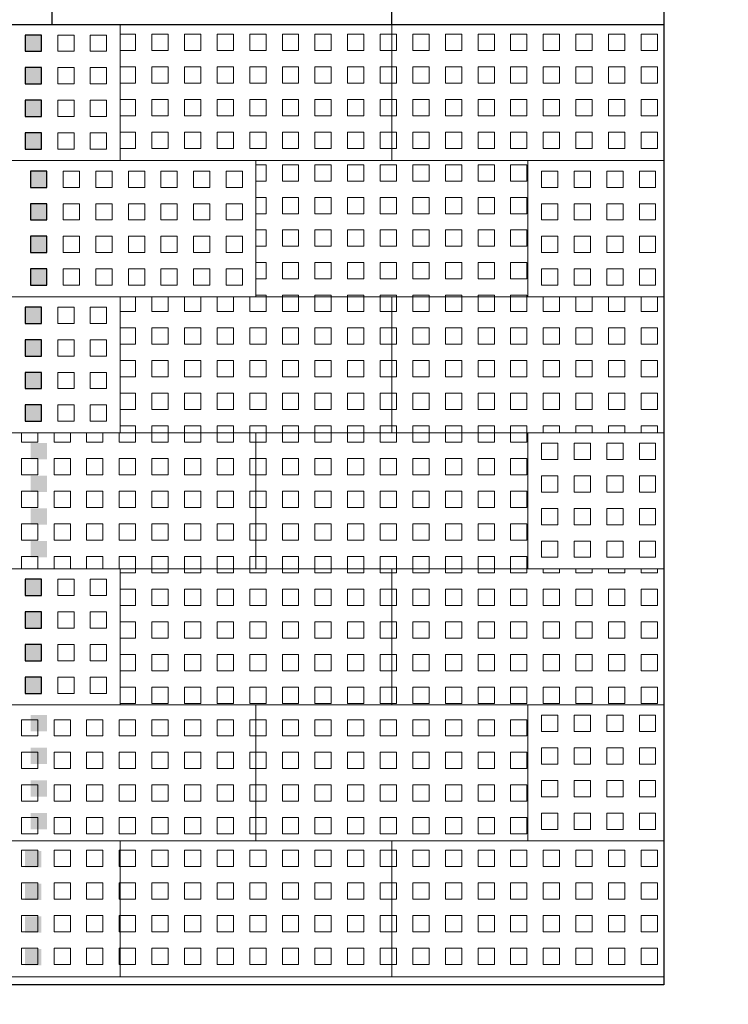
# Model space of a CAD drawing. Header units: metres. Extents: x -890 to 5635, y -951 to 6976.
# Tile 43 of 58: x 51.78 to 53.86, y 12.88 to 15.78. Entities that reach past the tile are written whole.
import ezdxf

# ---------------------------------------------------------------- set-up
doc = ezdxf.new("R2010")
doc.units = ezdxf.units.M
for name, color, linetype, lineweight in [('N-WE-VH-KANTOPSLUITING_OPSLUITBAND_120X250-G', 3, 'Continuous', 25), ('N-WE-VH-KANTOPSLUITING_OPSLUITBAND_120X250-S', 3, 'Continuous', 25), ('N-WE-VH-VERHARDING_TEGEL_GRAS-A', 11, 'Continuous', 13), ('N-WE-VH-VERHARDING_TEGEL_GRAS-A2', 252, 'Continuous', 25), ('N-WE-VH-VERHARDING_TEGEL_GRAS-G', 70, 'Continuous', 15)]:
    doc.layers.add(name, color=color, linetype=linetype, lineweight=lineweight)
doc.layers.add('TL00_HULPLAAG', color=211, linetype='Continuous', plot=False)

# ---------------------------------------------------------------- blocks, each defined once
blk = doc.blocks.new('SVH-OPSLUITBAND_120X250_L1000_HD-MM')
for p, q in [((0, 120), (1000, 120)), ((0, 0), (0, 120)), ((1000, 0), (1000, 120)), ((0, 0), (1000, 0))]:
    blk.add_line(p, q)
blk = doc.blocks.new('TTE tegel')
at = {"layer": 'N-WE-VH-VERHARDING_TEGEL_GRAS-A'}
h = blk.add_hatch(dxfattribs=at)
h.set_pattern_fill('AVH-GRASTEGEL', color=256, scale=0.12, pattern_type=2)
h.set_pattern_definition([(0, (61.35034, 14.72604), (0, 0.048), [0.048, -0.048]), (90, (61.35034, 14.72604), (-0.048, 3e-18), [0.048, -0.048])])
h.paths.add_polyline_path([(61.3199, 14.6856), (61.3199, 15.4856), (61.7199, 15.4856), (61.7199, 14.6856)])
at = {"layer": 'N-WE-VH-VERHARDING_TEGEL_GRAS-G', "flags": 128}
blk.add_lwpolyline([(61.3199, 14.6856), (61.3199, 15.4856), (61.7199, 15.4856), (61.7199, 14.6856)], close=True, dxfattribs=at)

msp = doc.modelspace()

# ---------------------------------------------------------------- linework, layer by layer
msp.add_circle((74.4072, 12.7269), 964.0442)
at = {"layer": 'N-WE-VH-KANTOPSLUITING_OPSLUITBAND_120X250-G'}
msp.add_lwpolyline([(48.9225, 15.7656), (53.6725, 15.7656)], dxfattribs=at)
at = {"layer": 'N-WE-VH-KANTOPSLUITING_OPSLUITBAND_120X250-S'}
for q in [(52.8725, 15.8856), (53.6725, 15.7656)]:
    msp.add_line((52.8725, 15.7656), q, dxfattribs=at)
at = {"layer": 'N-WE-VH-VERHARDING_TEGEL_GRAS-A', "linetype": 'Continuous'}
for p, q in [((51.8889, 15.7351), (51.8889, 15.6871)), ((51.8889, 15.7351), (51.9369, 15.7351)), ((51.9369, 15.7351), (51.9369, 15.6871)), ((51.9849, 15.7351), (51.9849, 15.6871)), ((51.9849, 15.7351), (52.0329, 15.7351)), ((52.0329, 15.7351), (52.0329, 15.6871)), ((51.8889, 15.6871), (51.9369, 15.6871)), ((51.9849, 15.6871), (52.0329, 15.6871)), ((51.8889, 15.6391), (51.8889, 15.5911)), ((51.8889, 15.6391), (51.9369, 15.6391)), ((51.9369, 15.6391), (51.9369, 15.5911)), ((51.9849, 15.6391), (51.9849, 15.5911)), ((51.9849, 15.6391), (52.0329, 15.6391)), ((52.0329, 15.6391), (52.0329, 15.5911)), ((51.8889, 15.5911), (51.9369, 15.5911)), ((51.9849, 15.5911), (52.0329, 15.5911)), ((51.8889, 15.5431), (51.8889, 15.4951)), ((51.8889, 15.5431), (51.9369, 15.5431)), ((51.9369, 15.5431), (51.9369, 15.4951)), ((51.9849, 15.5431), (51.9849, 15.4951)), ((51.9849, 15.5431), (52.0329, 15.5431)), ((52.0329, 15.5431), (52.0329, 15.4951)), ((51.8889, 15.4951), (51.9369, 15.4951)), ((51.9849, 15.4951), (52.0329, 15.4951)), ((51.8889, 15.4471), (51.8889, 15.3991)), ((51.8889, 15.4471), (51.9369, 15.4471)), ((51.9369, 15.4471), (51.9369, 15.3991)), ((51.9849, 15.4471), (51.9849, 15.3991)), ((51.9849, 15.4471), (52.0329, 15.4471)), ((52.0329, 15.4471), (52.0329, 15.3991)), ((51.8889, 15.3991), (51.9369, 15.3991)), ((51.9849, 15.3991), (52.0329, 15.3991)), ((51.9049, 15.3351), (51.9049, 15.2871)), ((51.9049, 15.3351), (51.9529, 15.3351)), ((51.9529, 15.3351), (51.9529, 15.2871)), ((52.0009, 15.3351), (52.0009, 15.2871)), ((52.0009, 15.3351), (52.0489, 15.3351)), ((52.0489, 15.3351), (52.0489, 15.2871)), ((52.0969, 15.3351), (52.0969, 15.2871)), ((52.0969, 15.3351), (52.1449, 15.3351)), ((52.1449, 15.3351), (52.1449, 15.2871)), ((52.1929, 15.3351), (52.1929, 15.2871)), ((52.1929, 15.3351), (52.2409, 15.3351)), ((52.2409, 15.3351), (52.2409, 15.2871)), ((52.2889, 15.3351), (52.2889, 15.2871)), ((52.2889, 15.3351), (52.3369, 15.3351)), ((52.3369, 15.3351), (52.3369, 15.2871)), ((52.3849, 15.3351), (52.3849, 15.2871)), ((52.3849, 15.3351), (52.4329, 15.3351)), ((52.4329, 15.3351), (52.4329, 15.2871)), ((53.3129, 15.3351), (53.3129, 15.2871)), ((53.3129, 15.3351), (53.3609, 15.3351)), ((53.3609, 15.3351), (53.3609, 15.2871)), ((53.4089, 15.3351), (53.4089, 15.2871)), ((53.4089, 15.3351), (53.4569, 15.3351)), ((53.4569, 15.3351), (53.4569, 15.2871)), ((53.5049, 15.3351), (53.5049, 15.2871)), ((53.5049, 15.3351), (53.5529, 15.3351)), ((53.5529, 15.3351), (53.5529, 15.2871)), ((53.6009, 15.3351), (53.6009, 15.2871)), ((53.6009, 15.3351), (53.6489, 15.3351)), ((53.6489, 15.3351), (53.6489, 15.2871)), ((51.9049, 15.2871), (51.9529, 15.2871)), ((52.0009, 15.2871), (52.0489, 15.2871)), ((52.0969, 15.2871), (52.1449, 15.2871)), ((52.1929, 15.2871), (52.2409, 15.2871)), ((52.2889, 15.2871), (52.3369, 15.2871)), ((52.3849, 15.2871), (52.4329, 15.2871)), ((53.3129, 15.2871), (53.3609, 15.2871)), ((53.4089, 15.2871), (53.4569, 15.2871)), ((53.5049, 15.2871), (53.5529, 15.2871)), ((53.6009, 15.2871), (53.6489, 15.2871)), ((51.9049, 15.2391), (51.9049, 15.1911)), ((51.9049, 15.2391), (51.9529, 15.2391)), ((51.9529, 15.2391), (51.9529, 15.1911)), ((52.0009, 15.2391), (52.0009, 15.1911)), ((52.0009, 15.2391), (52.0489, 15.2391)), ((52.0489, 15.2391), (52.0489, 15.1911)), ((52.0969, 15.2391), (52.0969, 15.1911)), ((52.0969, 15.2391), (52.1449, 15.2391)), ((52.1449, 15.2391), (52.1449, 15.1911)), ((52.1929, 15.2391), (52.1929, 15.1911)), ((52.1929, 15.2391), (52.2409, 15.2391)), ((52.2409, 15.2391), (52.2409, 15.1911)), ((52.2889, 15.2391), (52.2889, 15.1911)), ((52.2889, 15.2391), (52.3369, 15.2391)), ((52.3369, 15.2391), (52.3369, 15.1911)), ((52.3849, 15.2391), (52.3849, 15.1911)), ((52.3849, 15.2391), (52.4329, 15.2391)), ((52.4329, 15.2391), (52.4329, 15.1911)), ((53.3129, 15.2391), (53.3129, 15.1911)), ((53.3129, 15.2391), (53.3609, 15.2391)), ((53.3609, 15.2391), (53.3609, 15.1911)), ((53.4089, 15.2391), (53.4089, 15.1911)), ((53.4089, 15.2391), (53.4569, 15.2391)), ((53.4569, 15.2391), (53.4569, 15.1911)), ((53.5049, 15.2391), (53.5049, 15.1911)), ((53.5049, 15.2391), (53.5529, 15.2391)), ((53.5529, 15.2391), (53.5529, 15.1911)), ((53.6009, 15.2391), (53.6009, 15.1911)), ((53.6009, 15.2391), (53.6489, 15.2391)), ((53.6489, 15.2391), (53.6489, 15.1911)), ((51.9049, 15.1911), (51.9529, 15.1911)), ((52.0009, 15.1911), (52.0489, 15.1911)), ((52.0969, 15.1911), (52.1449, 15.1911)), ((52.1929, 15.1911), (52.2409, 15.1911)), ((52.2889, 15.1911), (52.3369, 15.1911)), ((52.3849, 15.1911), (52.4329, 15.1911)), ((53.3129, 15.1911), (53.3609, 15.1911)), ((53.4089, 15.1911), (53.4569, 15.1911)), ((53.5049, 15.1911), (53.5529, 15.1911)), ((53.6009, 15.1911), (53.6489, 15.1911)), ((51.9049, 15.1431), (51.9049, 15.0951)), ((51.9049, 15.1431), (51.9529, 15.1431)), ((51.9529, 15.1431), (51.9529, 15.0951)), ((52.0009, 15.1431), (52.0009, 15.0951)), ((52.0009, 15.1431), (52.0489, 15.1431)), ((52.0489, 15.1431), (52.0489, 15.0951)), ((52.0969, 15.1431), (52.0969, 15.0951)), ((52.0969, 15.1431), (52.1449, 15.1431)), ((52.1449, 15.1431), (52.1449, 15.0951)), ((52.1929, 15.1431), (52.1929, 15.0951)), ((52.1929, 15.1431), (52.2409, 15.1431)), ((52.2409, 15.1431), (52.2409, 15.0951)), ((52.2889, 15.1431), (52.2889, 15.0951)), ((52.2889, 15.1431), (52.3369, 15.1431)), ((52.3369, 15.1431), (52.3369, 15.0951)), ((52.3849, 15.1431), (52.3849, 15.0951)), ((52.3849, 15.1431), (52.4329, 15.1431)), ((52.4329, 15.1431), (52.4329, 15.0951)), ((53.3129, 15.1431), (53.3129, 15.0951)), ((53.3129, 15.1431), (53.3609, 15.1431)), ((53.3609, 15.1431), (53.3609, 15.0951)), ((53.4089, 15.1431), (53.4089, 15.0951)), ((53.4089, 15.1431), (53.4569, 15.1431)), ((53.4569, 15.1431), (53.4569, 15.0951)), ((53.5049, 15.1431), (53.5049, 15.0951)), ((53.5049, 15.1431), (53.5529, 15.1431)), ((53.5529, 15.1431), (53.5529, 15.0951)), ((53.6009, 15.1431), (53.6009, 15.0951)), ((53.6009, 15.1431), (53.6489, 15.1431)), ((53.6489, 15.1431), (53.6489, 15.0951)), ((51.9049, 15.0951), (51.9529, 15.0951)), ((52.0009, 15.0951), (52.0489, 15.0951)), ((52.0969, 15.0951), (52.1449, 15.0951)), ((52.1929, 15.0951), (52.2409, 15.0951)), ((52.2889, 15.0951), (52.3369, 15.0951)), ((52.3849, 15.0951), (52.4329, 15.0951)), ((53.3129, 15.0951), (53.3609, 15.0951)), ((53.4089, 15.0951), (53.4569, 15.0951)), ((53.5049, 15.0951), (53.5529, 15.0951)), ((53.6009, 15.0951), (53.6489, 15.0951)), ((51.9049, 15.0471), (51.9049, 14.9991)), ((51.9049, 15.0471), (51.9529, 15.0471)), ((51.9529, 15.0471), (51.9529, 14.9991)), ((52.0009, 15.0471), (52.0009, 14.9991)), ((52.0009, 15.0471), (52.0489, 15.0471)), ((52.0489, 15.0471), (52.0489, 14.9991)), ((52.0969, 15.0471), (52.0969, 14.9991)), ((52.0969, 15.0471), (52.1449, 15.0471)), ((52.1449, 15.0471), (52.1449, 14.9991)), ((52.1929, 15.0471), (52.1929, 14.9991)), ((52.1929, 15.0471), (52.2409, 15.0471)), ((52.2409, 15.0471), (52.2409, 14.9991)), ((52.2889, 15.0471), (52.2889, 14.9991)), ((52.2889, 15.0471), (52.3369, 15.0471)), ((52.3369, 15.0471), (52.3369, 14.9991)), ((52.3849, 15.0471), (52.3849, 14.9991)), ((52.3849, 15.0471), (52.4329, 15.0471)), ((52.4329, 15.0471), (52.4329, 14.9991)), ((53.3129, 15.0471), (53.3129, 14.9991)), ((53.3129, 15.0471), (53.3609, 15.0471)), ((53.3609, 15.0471), (53.3609, 14.9991)), ((53.4089, 15.0471), (53.4089, 14.9991)), ((53.4089, 15.0471), (53.4569, 15.0471)), ((53.4569, 15.0471), (53.4569, 14.9991)), ((53.5049, 15.0471), (53.5049, 14.9991)), ((53.5049, 15.0471), (53.5529, 15.0471)), ((53.5529, 15.0471), (53.5529, 14.9991)), ((53.6009, 15.0471), (53.6009, 14.9991)), ((53.6009, 15.0471), (53.6489, 15.0471)), ((53.6489, 15.0471), (53.6489, 14.9991)), ((51.9049, 14.9991), (51.9529, 14.9991)), ((52.0009, 14.9991), (52.0489, 14.9991)), ((52.0969, 14.9991), (52.1449, 14.9991)), ((52.1929, 14.9991), (52.2409, 14.9991)), ((52.2889, 14.9991), (52.3369, 14.9991)), ((52.3849, 14.9991), (52.4329, 14.9991)), ((53.3129, 14.9991), (53.3609, 14.9991)), ((53.4089, 14.9991), (53.4569, 14.9991)), ((53.5049, 14.9991), (53.5529, 14.9991)), ((53.6009, 14.9991), (53.6489, 14.9991)), ((51.8889, 14.9351), (51.8889, 14.8871)), ((51.8889, 14.9351), (51.9369, 14.9351)), ((51.9369, 14.9351), (51.9369, 14.8871)), ((51.9849, 14.9351), (51.9849, 14.8871)), ((51.9849, 14.9351), (52.0329, 14.9351)), ((52.0329, 14.9351), (52.0329, 14.8871)), ((51.8889, 14.8871), (51.9369, 14.8871)), ((51.9849, 14.8871), (52.0329, 14.8871)), ((51.8889, 14.8391), (51.8889, 14.7911)), ((51.8889, 14.8391), (51.9369, 14.8391)), ((51.9369, 14.8391), (51.9369, 14.7911)), ((51.9849, 14.8391), (51.9849, 14.7911)), ((51.9849, 14.8391), (52.0329, 14.8391)), ((52.0329, 14.8391), (52.0329, 14.7911)), ((51.8889, 14.7911), (51.9369, 14.7911)), ((51.9849, 14.7911), (52.0329, 14.7911)), ((51.8889, 14.7431), (51.8889, 14.6951)), ((51.8889, 14.7431), (51.9369, 14.7431)), ((51.9369, 14.7431), (51.9369, 14.6951)), ((51.9849, 14.7431), (51.9849, 14.6951)), ((51.9849, 14.7431), (52.0329, 14.7431)), ((52.0329, 14.7431), (52.0329, 14.6951)), ((51.8889, 14.6951), (51.9369, 14.6951)), ((51.9849, 14.6951), (52.0329, 14.6951)), ((51.8889, 14.6471), (51.8889, 14.5991)), ((51.8889, 14.6471), (51.9369, 14.6471)), ((51.9369, 14.6471), (51.9369, 14.5991)), ((51.9849, 14.6471), (51.9849, 14.5991)), ((51.9849, 14.6471), (52.0329, 14.6471)), ((52.0329, 14.6471), (52.0329, 14.5991)), ((51.8889, 14.5991), (51.9369, 14.5991)), ((51.9849, 14.5991), (52.0329, 14.5991)), ((53.3129, 14.5351), (53.3129, 14.4871)), ((53.3129, 14.5351), (53.3609, 14.5351)), ((53.3609, 14.5351), (53.3609, 14.4871)), ((53.4089, 14.5351), (53.4089, 14.4871)), ((53.4089, 14.5351), (53.4569, 14.5351)), ((53.4569, 14.5351), (53.4569, 14.4871)), ((53.5049, 14.5351), (53.5049, 14.4871)), ((53.5049, 14.5351), (53.5529, 14.5351)), ((53.5529, 14.5351), (53.5529, 14.4871)), ((53.6009, 14.5351), (53.6009, 14.4871)), ((53.6009, 14.5351), (53.6489, 14.5351)), ((53.6489, 14.5351), (53.6489, 14.4871)), ((53.3129, 14.4871), (53.3609, 14.4871)), ((53.4089, 14.4871), (53.4569, 14.4871)), ((53.5049, 14.4871), (53.5529, 14.4871)), ((53.6009, 14.4871), (53.6489, 14.4871)), ((53.3129, 14.4391), (53.3129, 14.3911)), ((53.3129, 14.4391), (53.3609, 14.4391)), ((53.3609, 14.4391), (53.3609, 14.3911)), ((53.4089, 14.4391), (53.4089, 14.3911)), ((53.4089, 14.4391), (53.4569, 14.4391)), ((53.4569, 14.4391), (53.4569, 14.3911)), ((53.5049, 14.4391), (53.5049, 14.3911)), ((53.5049, 14.4391), (53.5529, 14.4391)), ((53.5529, 14.4391), (53.5529, 14.3911)), ((53.6009, 14.4391), (53.6009, 14.3911)), ((53.6009, 14.4391), (53.6489, 14.4391)), ((53.6489, 14.4391), (53.6489, 14.3911)), ((53.3129, 14.3911), (53.3609, 14.3911)), ((53.4089, 14.3911), (53.4569, 14.3911)), ((53.5049, 14.3911), (53.5529, 14.3911)), ((53.6009, 14.3911), (53.6489, 14.3911)), ((53.3129, 14.3431), (53.3129, 14.2951)), ((53.3129, 14.3431), (53.3609, 14.3431)), ((53.3609, 14.3431), (53.3609, 14.2951)), ((53.4089, 14.3431), (53.4089, 14.2951)), ((53.4089, 14.3431), (53.4569, 14.3431)), ((53.4569, 14.3431), (53.4569, 14.2951)), ((53.5049, 14.3431), (53.5049, 14.2951)), ((53.5049, 14.3431), (53.5529, 14.3431)), ((53.5529, 14.3431), (53.5529, 14.2951)), ((53.6009, 14.3431), (53.6009, 14.2951)), ((53.6009, 14.3431), (53.6489, 14.3431)), ((53.6489, 14.3431), (53.6489, 14.2951)), ((53.3129, 14.2951), (53.3609, 14.2951)), ((53.4089, 14.2951), (53.4569, 14.2951)), ((53.5049, 14.2951), (53.5529, 14.2951)), ((53.6009, 14.2951), (53.6489, 14.2951)), ((53.3129, 14.2471), (53.3129, 14.1991)), ((53.3129, 14.2471), (53.3609, 14.2471)), ((53.3609, 14.2471), (53.3609, 14.1991)), ((53.4089, 14.2471), (53.4089, 14.1991)), ((53.4089, 14.2471), (53.4569, 14.2471)), ((53.4569, 14.2471), (53.4569, 14.1991)), ((53.5049, 14.2471), (53.5049, 14.1991)), ((53.5049, 14.2471), (53.5529, 14.2471)), ((53.5529, 14.2471), (53.5529, 14.1991)), ((53.6009, 14.2471), (53.6009, 14.1991)), ((53.6009, 14.2471), (53.6489, 14.2471)), ((53.6489, 14.2471), (53.6489, 14.1991)), ((53.3129, 14.1991), (53.3609, 14.1991)), ((53.4089, 14.1991), (53.4569, 14.1991)), ((53.5049, 14.1991), (53.5529, 14.1991)), ((53.6009, 14.1991), (53.6489, 14.1991)), ((51.8889, 14.1351), (51.8889, 14.0871)), ((51.8889, 14.1351), (51.9369, 14.1351)), ((51.9369, 14.1351), (51.9369, 14.0871)), ((51.9849, 14.1351), (51.9849, 14.0871)), ((51.9849, 14.1351), (52.0329, 14.1351)), ((52.0329, 14.1351), (52.0329, 14.0871)), ((51.8889, 14.0871), (51.9369, 14.0871)), ((51.9849, 14.0871), (52.0329, 14.0871)), ((51.8889, 14.0391), (51.8889, 13.9911)), ((51.8889, 14.0391), (51.9369, 14.0391)), ((51.9369, 14.0391), (51.9369, 13.9911)), ((51.9849, 14.0391), (51.9849, 13.9911)), ((51.9849, 14.0391), (52.0329, 14.0391)), ((52.0329, 14.0391), (52.0329, 13.9911)), ((51.8889, 13.9911), (51.9369, 13.9911)), ((51.9849, 13.9911), (52.0329, 13.9911)), ((51.8889, 13.9431), (51.8889, 13.8951)), ((51.8889, 13.9431), (51.9369, 13.9431)), ((51.9369, 13.9431), (51.9369, 13.8951)), ((51.9849, 13.9431), (51.9849, 13.8951)), ((51.9849, 13.9431), (52.0329, 13.9431)), ((52.0329, 13.9431), (52.0329, 13.8951)), ((51.8889, 13.8951), (51.9369, 13.8951)), ((51.9849, 13.8951), (52.0329, 13.8951)), ((51.8889, 13.8471), (51.8889, 13.7991)), ((51.8889, 13.8471), (51.9369, 13.8471)), ((51.9369, 13.8471), (51.9369, 13.7991)), ((51.9849, 13.8471), (51.9849, 13.7991)), ((51.9849, 13.8471), (52.0329, 13.8471)), ((52.0329, 13.8471), (52.0329, 13.7991)), ((51.8889, 13.7991), (51.9369, 13.7991)), ((51.9849, 13.7991), (52.0329, 13.7991)), ((53.3129, 13.7351), (53.3129, 13.6871)), ((53.3129, 13.7351), (53.3609, 13.7351)), ((53.3609, 13.7351), (53.3609, 13.6871)), ((53.4089, 13.7351), (53.4089, 13.6871)), ((53.4089, 13.7351), (53.4569, 13.7351)), ((53.4569, 13.7351), (53.4569, 13.6871)), ((53.5049, 13.7351), (53.5049, 13.6871)), ((53.5049, 13.7351), (53.5529, 13.7351)), ((53.5529, 13.7351), (53.5529, 13.6871)), ((53.6009, 13.7351), (53.6009, 13.6871)), ((53.6009, 13.7351), (53.6489, 13.7351)), ((53.6489, 13.7351), (53.6489, 13.6871)), ((53.3129, 13.6871), (53.3609, 13.6871)), ((53.4089, 13.6871), (53.4569, 13.6871)), ((53.5049, 13.6871), (53.5529, 13.6871)), ((53.6009, 13.6871), (53.6489, 13.6871)), ((53.3129, 13.6391), (53.3129, 13.5911)), ((53.3129, 13.6391), (53.3609, 13.6391)), ((53.3609, 13.6391), (53.3609, 13.5911)), ((53.4089, 13.6391), (53.4089, 13.5911)), ((53.4089, 13.6391), (53.4569, 13.6391)), ((53.4569, 13.6391), (53.4569, 13.5911)), ((53.5049, 13.6391), (53.5049, 13.5911)), ((53.5049, 13.6391), (53.5529, 13.6391)), ((53.5529, 13.6391), (53.5529, 13.5911)), ((53.6009, 13.6391), (53.6009, 13.5911)), ((53.6009, 13.6391), (53.6489, 13.6391)), ((53.6489, 13.6391), (53.6489, 13.5911)), ((53.3129, 13.5911), (53.3609, 13.5911)), ((53.4089, 13.5911), (53.4569, 13.5911)), ((53.5049, 13.5911), (53.5529, 13.5911)), ((53.6009, 13.5911), (53.6489, 13.5911)), ((53.3129, 13.5431), (53.3129, 13.4951)), ((53.3129, 13.5431), (53.3609, 13.5431)), ((53.3609, 13.5431), (53.3609, 13.4951)), ((53.4089, 13.5431), (53.4089, 13.4951)), ((53.4089, 13.5431), (53.4569, 13.5431)), ((53.4569, 13.5431), (53.4569, 13.4951)), ((53.5049, 13.5431), (53.5049, 13.4951)), ((53.5049, 13.5431), (53.5529, 13.5431)), ((53.5529, 13.5431), (53.5529, 13.4951)), ((53.6009, 13.5431), (53.6009, 13.4951)), ((53.6009, 13.5431), (53.6489, 13.5431)), ((53.6489, 13.5431), (53.6489, 13.4951)), ((53.3129, 13.4951), (53.3609, 13.4951)), ((53.4089, 13.4951), (53.4569, 13.4951)), ((53.5049, 13.4951), (53.5529, 13.4951)), ((53.6009, 13.4951), (53.6489, 13.4951)), ((53.3129, 13.4471), (53.3129, 13.3991)), ((53.3129, 13.4471), (53.3609, 13.4471)), ((53.3609, 13.4471), (53.3609, 13.3991)), ((53.4089, 13.4471), (53.4089, 13.3991)), ((53.4089, 13.4471), (53.4569, 13.4471)), ((53.4569, 13.4471), (53.4569, 13.3991)), ((53.5049, 13.4471), (53.5049, 13.3991)), ((53.5049, 13.4471), (53.5529, 13.4471)), ((53.5529, 13.4471), (53.5529, 13.3991)), ((53.6009, 13.4471), (53.6009, 13.3991)), ((53.6009, 13.4471), (53.6489, 13.4471)), ((53.6489, 13.4471), (53.6489, 13.3991)), ((53.3129, 13.3991), (53.3609, 13.3991)), ((53.4089, 13.3991), (53.4569, 13.3991)), ((53.5049, 13.3991), (53.5529, 13.3991)), ((53.6009, 13.3991), (53.6489, 13.3991))]:
    msp.add_line(p, q, dxfattribs=at)
at = {"layer": 'N-WE-VH-VERHARDING_TEGEL_GRAS-A', "color": 251}
for points in [[(51.7929, 15.7351), (51.8409, 15.7351), (51.7929, 15.6871), (51.8409, 15.6871)], [(51.7929, 15.6391), (51.8409, 15.6391), (51.7929, 15.5911), (51.8409, 15.5911)], [(51.7929, 15.5431), (51.8409, 15.5431), (51.7929, 15.4951), (51.8409, 15.4951)], [(51.7929, 15.4471), (51.8409, 15.4471), (51.7929, 15.3991), (51.8409, 15.3991)], [(51.8089, 15.3351), (51.8569, 15.3351), (51.8089, 15.2871), (51.8569, 15.2871)], [(51.8089, 15.2391), (51.8569, 15.2391), (51.8089, 15.1911), (51.8569, 15.1911)], [(51.8089, 15.1431), (51.8569, 15.1431), (51.8089, 15.0951), (51.8569, 15.0951)], [(51.8089, 15.0471), (51.8569, 15.0471), (51.8089, 14.9991), (51.8569, 14.9991)], [(51.7929, 14.9351), (51.8409, 14.9351), (51.7929, 14.8871), (51.8409, 14.8871)], [(51.7929, 14.8391), (51.8409, 14.8391), (51.7929, 14.7911), (51.8409, 14.7911)], [(51.7929, 14.7431), (51.8409, 14.7431), (51.7929, 14.6951), (51.8409, 14.6951)], [(51.7929, 14.6471), (51.8409, 14.6471), (51.7929, 14.5991), (51.8409, 14.5991)], [(51.8089, 14.5351), (51.8569, 14.5351), (51.8089, 14.4871), (51.8569, 14.4871)], [(51.8089, 14.4391), (51.8569, 14.4391), (51.8089, 14.3911), (51.8569, 14.3911)], [(51.8089, 14.3431), (51.8569, 14.3431), (51.8089, 14.2951), (51.8569, 14.2951)], [(51.8089, 14.2471), (51.8569, 14.2471), (51.8089, 14.1991), (51.8569, 14.1991)], [(51.7929, 14.1351), (51.8409, 14.1351), (51.7929, 14.0871), (51.8409, 14.0871)], [(51.7929, 14.0391), (51.8409, 14.0391), (51.7929, 13.9911), (51.8409, 13.9911)], [(51.7929, 13.9431), (51.8409, 13.9431), (51.7929, 13.8951), (51.8409, 13.8951)], [(51.7929, 13.8471), (51.8409, 13.8471), (51.7929, 13.7991), (51.8409, 13.7991)], [(51.8089, 13.7351), (51.8569, 13.7351), (51.8089, 13.6871), (51.8569, 13.6871)], [(51.8089, 13.6391), (51.8569, 13.6391), (51.8089, 13.5911), (51.8569, 13.5911)], [(51.8089, 13.5431), (51.8569, 13.5431), (51.8089, 13.4951), (51.8569, 13.4951)], [(51.8089, 13.4471), (51.8569, 13.4471), (51.8089, 13.3991), (51.8569, 13.3991)], [(51.7929, 13.3351), (51.8409, 13.3351), (51.7929, 13.2871), (51.8409, 13.2871)], [(51.7929, 13.2391), (51.8409, 13.2391), (51.7929, 13.1911), (51.8409, 13.1911)], [(51.7929, 13.1431), (51.8409, 13.1431), (51.7929, 13.0951), (51.8409, 13.0951)], [(51.7929, 13.0471), (51.8409, 13.0471), (51.7929, 12.9991), (51.8409, 12.9991)]]:
    msp.add_solid(points, dxfattribs=at)
at = {"layer": 'N-WE-VH-VERHARDING_TEGEL_GRAS-A2', "color": 11, "linetype": 'Continuous'}
for points in [[(51.8409, 15.7351), (51.7929, 15.7351), (51.7929, 15.6871), (51.8409, 15.6871)], [(51.8409, 15.6391), (51.7929, 15.6391), (51.7929, 15.5911), (51.8409, 15.5911)], [(51.8409, 15.5431), (51.7929, 15.5431), (51.7929, 15.4951), (51.8409, 15.4951)], [(51.8409, 15.4471), (51.7929, 15.4471), (51.7929, 15.3991), (51.8409, 15.3991)], [(51.8569, 15.3351), (51.8089, 15.3351), (51.8089, 15.2871), (51.8569, 15.2871)], [(51.8569, 15.2391), (51.8089, 15.2391), (51.8089, 15.1911), (51.8569, 15.1911)], [(51.8569, 15.1431), (51.8089, 15.1431), (51.8089, 15.0951), (51.8569, 15.0951)], [(51.8569, 15.0471), (51.8089, 15.0471), (51.8089, 14.9991), (51.8569, 14.9991)], [(51.8409, 14.9351), (51.7929, 14.9351), (51.7929, 14.8871), (51.8409, 14.8871)], [(51.8409, 14.8391), (51.7929, 14.8391), (51.7929, 14.7911), (51.8409, 14.7911)], [(51.8409, 14.7431), (51.7929, 14.7431), (51.7929, 14.6951), (51.8409, 14.6951)], [(51.8409, 14.6471), (51.7929, 14.6471), (51.7929, 14.5991), (51.8409, 14.5991)], [(51.8409, 14.1351), (51.7929, 14.1351), (51.7929, 14.0871), (51.8409, 14.0871)], [(51.8409, 14.0391), (51.7929, 14.0391), (51.7929, 13.9911), (51.8409, 13.9911)], [(51.8409, 13.9431), (51.7929, 13.9431), (51.7929, 13.8951), (51.8409, 13.8951)], [(51.8409, 13.8471), (51.7929, 13.8471), (51.7929, 13.7991), (51.8409, 13.7991)]]:
    msp.add_lwpolyline(points, close=True, dxfattribs=at)
at = {"layer": 'N-WE-VH-VERHARDING_TEGEL_GRAS-G'}
for p, q in [((53.2725, 15.3656), (53.6725, 15.3656)), ((53.2725, 14.9656), (53.2725, 15.3656)), ((53.6725, 14.9656), (53.2725, 14.9656)), ((53.2725, 14.5656), (53.6725, 14.5656)), ((53.2725, 14.1656), (53.2725, 14.5656)), ((53.6725, 14.1656), (53.2725, 14.1656)), ((53.2725, 13.7656), (53.6725, 13.7656)), ((53.2725, 13.3656), (53.2725, 13.7656)), ((53.6725, 13.3656), (53.2725, 13.3656))]:
    msp.add_line(p, q, dxfattribs=at)
at = {"layer": 'N-WE-VH-VERHARDING_TEGEL_GRAS-G', "flags": 128}
for points in [[(51.2725, 15.7656), (52.0725, 15.7656), (52.0725, 15.3656), (51.2725, 15.3656)], [(51.6725, 15.3656), (52.4725, 15.3656), (52.4725, 14.9656), (51.6725, 14.9656)], [(51.2725, 14.9656), (52.0725, 14.9656), (52.0725, 14.5656), (51.2725, 14.5656)], [(51.2725, 14.1656), (52.0725, 14.1656), (52.0725, 13.7656), (51.2725, 13.7656)], [(51.6725, 13.7656), (52.4725, 13.7656), (52.4725, 13.3656), (51.6725, 13.3656)]]:
    msp.add_lwpolyline(points, close=True, dxfattribs=at)
at = {"layer": 'TL00_HULPLAAG', "flags": 128}
msp.add_lwpolyline([(43.0117, 20.6856), (53.6725, 20.6856), (53.6725, 12.942), (43.0117, 12.942)], close=True, dxfattribs=at)

# ---------------------------------------------------------------- block references
at = {"layer": 'N-WE-VH-KANTOPSLUITING_OPSLUITBAND_120X250-S', "xscale": 0.001, "yscale": 0.001, "zscale": 0.001}
for p in [(50.8725, 15.7656), (51.8725, 15.7656)]:
    msp.add_blockref('SVH-OPSLUITBAND_120X250_L1000_HD-MM', p, dxfattribs=at)
at = {"layer": 'N-WE-VH-VERHARDING_TEGEL_GRAS-A', "rotation": 270}
for p in [(37.3869, 77.0855), (38.1869, 77.0855), (37.7869, 76.6855), (37.3869, 76.2855), (38.1869, 76.2855), (36.9869, 75.8855), (37.7869, 75.8855), (37.3869, 75.4855), (38.1869, 75.4855), (36.9869, 75.0855), (37.7869, 75.0855), (36.5869, 74.6855), (37.3869, 74.6855), (38.1869, 74.6855)]:
    msp.add_blockref('TTE tegel', p, dxfattribs=at)

doc.saveas('drawing.dxf')
